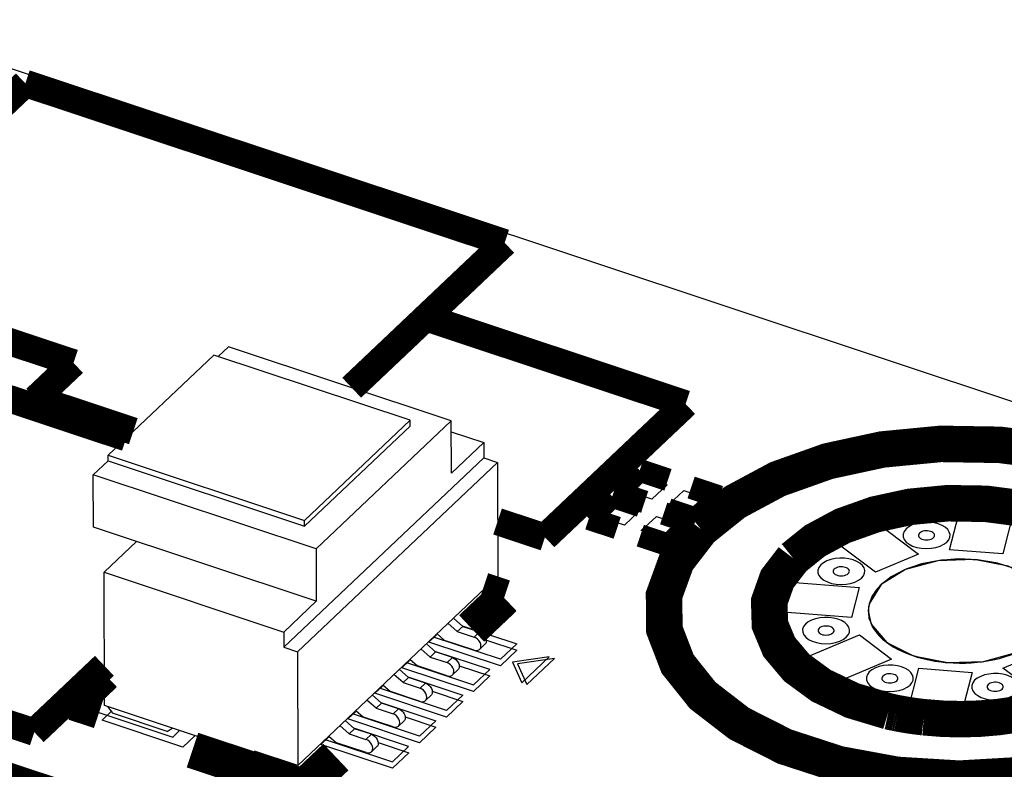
# Model space of a CAD drawing. Extents: x 0 to 1189, y 0 to 841.
# Tile 150 of 256: x 594.24 to 600.76, y 325.48 to 330.44. Entities that reach past the tile are written whole.
import ezdxf

# ---------------------------------------------------------------- set-up
doc = ezdxf.new("R2010")
doc.units = 0
doc.header["$LTSCALE"] = 65.395
doc.layers.get('0').update_dxf_attribs({"linetype": 'CONTINUOUS'})

msp = doc.modelspace()

# ---------------------------------------------------------------- linework, layer by layer
at = {"color": 7, "linetype": 'Continuous'}
for p, q in [((644.9059, 313.2395), (570.0207, 338.1541)), ((595.6224, 328.2742), (595.5543, 328.2097)), ((597.0967, 327.7837), (595.6224, 328.2742)), ((595.5248, 328.2195), (594.8257, 327.5569)), ((596.8246, 327.7871), (595.5248, 328.2195)), ((596.1255, 327.1245), (596.8246, 327.7871)), ((596.1256, 327.0868), (596.8247, 327.7494)), ((597.0967, 327.7837), (596.2027, 326.9364)), ((596.8247, 327.7494), (596.8246, 327.7871)), ((597.0974, 327.4364), (597.0967, 327.7837)), ((597.0968, 327.7114), (597.312, 327.6398)), ((597.312, 327.6398), (597.0974, 327.4364)), ((597.312, 327.6398), (597.3122, 327.5385)), ((594.8257, 327.5569), (596.1255, 327.1245)), ((594.8258, 327.5193), (594.8257, 327.5569)), ((594.8258, 327.5193), (594.7284, 327.4269)), ((594.8258, 327.5193), (596.1256, 327.0868)), ((597.3122, 327.5385), (595.9891, 326.2845)), ((597.4025, 327.5085), (596.0793, 326.2544)), ((597.3122, 327.5385), (597.4025, 327.5085)), ((597.4025, 327.5085), (597.4041, 326.756)), ((596.2027, 326.9364), (594.7284, 327.4269)), ((594.7291, 327.0796), (594.7284, 327.4269)), ((598.2624, 327.3199), (598.3624, 327.4145)), ((598.3624, 327.4145), (598.5245, 327.3606)), ((598.5245, 327.3606), (598.4246, 327.2659)), ((598.4246, 327.2659), (598.2624, 327.3199)), ((598.5359, 327.2289), (598.6358, 327.3236)), ((598.6358, 327.3236), (598.798, 327.2696)), ((598.0808, 327.1477), (598.1807, 327.2424)), ((598.1807, 327.2424), (598.3429, 327.1884)), ((598.698, 327.1749), (598.5359, 327.2289)), ((598.798, 327.2696), (598.698, 327.1749)), ((598.3429, 327.1884), (598.2429, 327.0937)), ((600.3938, 326.9308), (600.4675, 327.2179)), ((600.4675, 327.2179), (600.8195, 327.1898)), ((600.8195, 327.1898), (600.7457, 326.9028)), ((596.1256, 327.0868), (596.1255, 327.1245)), ((598.2429, 327.0937), (598.0808, 327.1477)), ((598.3542, 327.0567), (598.4541, 327.1514)), ((598.4541, 327.1514), (598.6163, 327.0974)), ((598.6163, 327.0974), (598.5164, 327.0028)), ((599.5958, 327.0132), (599.8806, 327.1333)), ((599.8806, 327.1333), (600.1893, 326.9016)), ((596.2034, 326.5891), (594.7291, 327.0796)), ((598.5164, 327.0028), (598.3542, 327.0567)), ((595.0149, 326.9845), (594.8004, 326.7812)), ((599.9045, 326.7814), (599.5958, 327.0132)), ((596.2027, 326.9364), (596.2034, 326.5891)), ((600.1893, 326.9016), (599.9045, 326.7814)), ((600.7457, 326.9028), (600.3938, 326.9308)), ((594.8004, 326.7812), (595.9888, 326.3858)), ((594.8023, 325.8985), (594.8004, 326.7812)), ((597.4041, 326.756), (596.081, 325.502)), ((599.2352, 326.5222), (599.2861, 326.7202)), ((599.2861, 326.7202), (599.7963, 326.6795)), ((599.7963, 326.6795), (599.7455, 326.4815)), ((596.2034, 326.5891), (595.9888, 326.3858)), ((599.7455, 326.4815), (599.2352, 326.5222)), ((599.8561, 326.5234), (599.8747, 326.4386)), ((597.1108, 326.478), (597.1723, 326.4234)), ((595.9888, 326.3858), (595.9891, 326.2845)), ((597.1365, 326.3895), (597.0751, 326.4441)), ((597.1723, 326.4234), (597.1365, 326.3895)), ((597.1365, 326.3895), (597.2478, 326.3525)), ((597.1723, 326.4234), (597.2836, 326.3864)), ((597.2836, 326.3864), (597.2478, 326.3525)), ((599.8747, 326.4386), (599.9777, 326.3175)), ((596.9487, 326.319), (596.9991, 326.3668)), ((597.4225, 326.1614), (596.9487, 326.319)), ((597.0023, 326.3752), (597.0525, 326.3307)), ((597.248, 326.2656), (597.0525, 326.3307)), ((597.3289, 326.3321), (597.5315, 326.2647)), ((599.3841, 326.1924), (599.797, 326.3666)), ((599.797, 326.3666), (600.0099, 326.2068)), ((599.9777, 326.3175), (600.1554, 326.2279)), ((595.9891, 326.2845), (596.0793, 326.2544)), ((596.0793, 326.2544), (596.081, 325.502)), ((596.9577, 326.2201), (596.8963, 326.2747)), ((596.932, 326.3086), (596.9935, 326.2539)), ((596.9935, 326.2539), (596.9577, 326.2201)), ((597.1048, 326.2169), (596.9935, 326.2539)), ((597.3198, 326.3048), (597.2841, 326.271)), ((597.5315, 326.2647), (597.4225, 326.1614)), ((600.7473, 326.1474), (601.0321, 326.2675)), ((596.7699, 326.1496), (596.8203, 326.1973)), ((596.8235, 326.2057), (596.8737, 326.1613)), ((596.9577, 326.2201), (597.069, 326.183)), ((597.1048, 326.2169), (597.069, 326.183)), ((597.7455, 326.2211), (597.5018, 326.1859)), ((597.5018, 326.1859), (597.5638, 326.049)), ((597.5638, 326.049), (597.7455, 326.2211)), ((599.5969, 326.0325), (599.3841, 326.1924)), ((600.0099, 326.2068), (599.5969, 326.0325)), ((600.1554, 326.2279), (600.3807, 326.1834)), ((600.3807, 326.1834), (600.6193, 326.1909)), ((600.6193, 326.1909), (600.835, 326.2491)), ((596.7532, 326.1391), (596.8147, 326.0845)), ((597.2437, 325.9919), (596.7699, 326.1496)), ((597.0692, 326.0962), (596.8737, 326.1613)), ((597.141, 326.1354), (597.1052, 326.1015)), ((597.1501, 326.1627), (597.3527, 326.0952)), ((600.1171, 325.8592), (600.1909, 326.1462)), ((600.1909, 326.1462), (600.5428, 326.1181)), ((601.056, 325.9156), (600.7473, 326.1474)), ((596.7789, 326.0506), (596.7175, 326.1052)), ((596.8147, 326.0845), (596.7789, 326.0506)), ((596.926, 326.0474), (596.8147, 326.0845)), ((597.3527, 326.0952), (597.2437, 325.9919)), ((600.5428, 326.1181), (600.4691, 325.831)), ((596.5911, 325.9801), (596.6415, 326.0279)), ((596.6447, 326.0363), (596.6949, 325.9918)), ((596.8904, 325.9267), (596.6949, 325.9918)), ((596.7789, 326.0506), (596.8902, 326.0136)), ((596.926, 326.0474), (596.8902, 326.0136)), ((596.9713, 325.9932), (597.1739, 325.9258)), ((596.6001, 325.8811), (596.5387, 325.9357)), ((596.5744, 325.9696), (596.6359, 325.915)), ((597.0649, 325.8225), (596.5911, 325.9801)), ((596.9622, 325.9659), (596.9264, 325.932)), ((597.1739, 325.9258), (597.0649, 325.8225)), ((594.7864, 325.8017), (594.8516, 325.8635)), ((595.7952, 325.5681), (594.8023, 325.8985)), ((594.8222, 325.8918), (594.8561, 325.848)), ((596.4659, 325.8668), (596.516, 325.8223)), ((596.6359, 325.915), (596.6001, 325.8811)), ((596.6001, 325.8811), (596.7114, 325.8441)), ((596.7472, 325.878), (596.6359, 325.915)), ((596.7472, 325.878), (596.7114, 325.8441)), ((595.3214, 325.6238), (594.7864, 325.8017)), ((595.2172, 325.7279), (594.8561, 325.848)), ((596.3956, 325.8002), (596.4571, 325.7456)), ((596.4123, 325.8106), (596.4627, 325.8584)), ((596.8861, 325.653), (596.4123, 325.8106)), ((596.7116, 325.7573), (596.516, 325.8223)), ((596.7834, 325.7965), (596.7476, 325.7626)), ((596.7925, 325.8237), (596.9951, 325.7563)), ((600.4691, 325.831), (600.1171, 325.8592)), ((595.2172, 325.7279), (595.251, 325.7492)), ((596.4213, 325.7117), (596.3599, 325.7663)), ((596.4571, 325.7456), (596.4213, 325.7117)), ((596.5684, 325.7085), (596.4571, 325.7456)), ((596.9951, 325.7563), (596.8861, 325.653)), ((595.401, 325.6993), (595.3214, 325.6238)), ((596.2335, 325.6412), (596.2839, 325.6889)), ((596.2871, 325.6973), (596.3372, 325.6529)), ((596.4213, 325.7117), (596.5326, 325.6746)), ((596.5684, 325.7085), (596.5326, 325.6746)), ((596.7073, 325.4835), (596.2335, 325.6412)), ((596.5328, 325.5878), (596.3372, 325.6529)), ((596.6046, 325.627), (596.5688, 325.5931)), ((596.6137, 325.6543), (596.8163, 325.5868)), ((596.081, 325.502), (595.7951, 325.5971)), ((595.7951, 325.5971), (595.7952, 325.5681)), ((595.7952, 325.5681), (595.8178, 325.5895)), ((596.8163, 325.5868), (596.7073, 325.4835))]:
    msp.add_line(p, q, dxfattribs=at)
at = {"color": 4, "linetype": 'Continuous'}
for p, q in [((597.1679, 326.4273), (597.5301, 326.3068)), ((597.4228, 326.2051), (596.9787, 326.3528)), ((597.3513, 326.1373), (596.9891, 326.2578)), ((597.5301, 326.3068), (597.4228, 326.2051)), ((597.7788, 326.21), (597.5351, 326.1748)), ((597.5971, 326.0379), (597.7788, 326.21)), ((596.7999, 326.1834), (597.244, 326.0356)), ((597.244, 326.0356), (597.3513, 326.1373)), ((597.5351, 326.1748), (597.5971, 326.0379)), ((596.8103, 326.0883), (597.1725, 325.9679)), ((597.0652, 325.8662), (596.6211, 326.0139)), ((594.8022, 325.9559), (594.7121, 325.8706)), ((597.1725, 325.9679), (597.0652, 325.8662)), ((594.7121, 325.8706), (595.2537, 325.6904)), ((596.6315, 325.9189), (596.9937, 325.7984)), ((596.8864, 325.6967), (596.4423, 325.8444)), ((596.9937, 325.7984), (596.8864, 325.6967)), ((595.2537, 325.6904), (595.2989, 325.7332)), ((596.8149, 325.6289), (596.4527, 325.7494)), ((596.2635, 325.675), (596.7076, 325.5273)), ((596.7076, 325.5273), (596.8149, 325.6289))]:
    msp.add_line(p, q, dxfattribs=at)
at = {"color": 40, "linetype": 'Continuous', "const_width": 0.1812}
for points in [[(592.9164, 328.7263), (594.2789, 330.0176)], [(594.2789, 330.0176), (597.4504, 328.9624)], [(597.4504, 328.9624), (596.438, 328.0029)], [(594.5977, 328.167), (592.9164, 328.7263)], [(598.6477, 327.8953), (596.9281, 328.4674)], [(593.0099, 328.3168), (594.9473, 327.6722)], [(594.3479, 327.9302), (594.5977, 328.167)], [(594.9931, 327.7155), (594.3479, 327.9302)], [(597.7166, 327.013), (598.6477, 327.8953)], [(597.4033, 327.1172), (597.7166, 327.013)], [(594.3379, 325.7228), (591.3291, 326.7238)], [(594.8017, 326.1624), (594.3379, 325.7228)], [(596.0179, 324.8158), (594.1455, 325.4388)]]:
    msp.add_lwpolyline(points, dxfattribs=at)
at = {"color": 7, "linetype": 'Continuous'}
for points, const_width in [([(602.1644, 325.9602), (602.3278, 326.1565), (602.4215, 326.3706), (602.438, 326.5908), (602.3786, 326.8047), (602.2434, 327.0113), (602.0382, 327.1988), (601.7762, 327.3571), (601.4584, 327.4856), (601.1016, 327.5762), (600.7266, 327.6248), (600.3349, 327.6312), (599.9484, 327.594), (599.5887, 327.5163), (599.2569, 327.3984), (598.973, 327.2461), (598.7489, 327.0661)], 0.2416), ([(598.3437, 327.4556), (598.1893, 327.3093)], 0.151), ([(598.531, 327.3933), (598.3437, 327.4556)], 0.151), ([(598.1621, 327.2835), (598.0077, 327.1371)], 0.151), ([(598.3493, 327.2212), (598.1621, 327.2835)], 0.151), ([(598.1893, 327.3093), (598.3766, 327.247)], 0.151), ([(598.8711, 327.2802), (598.6838, 327.3425)], 0.151), ([(601.5625, 326.1604), (601.668, 326.2871), (601.7284, 326.4252), (601.7391, 326.5673), (601.7008, 326.7053), (601.6135, 326.8386), (601.4811, 326.9595), (601.3121, 327.0616), (601.1071, 327.1446), (600.8769, 327.203), (600.6349, 327.2344), (600.3822, 327.2385), (600.1329, 327.2145), (599.9008, 327.1643), (599.6868, 327.0883), (599.5036, 326.99), (599.359, 326.8739)], 0.2416), ([(598.7167, 327.1338), (598.8711, 327.2802)], 0.151), ([(598.6894, 327.108), (598.5022, 327.1703)], 0.151), ([(598.5294, 327.1961), (598.7167, 327.1338)], 0.151), ([(598.0077, 327.1371), (598.1949, 327.0748)], 0.151), ([(598.7489, 327.0661), (598.5874, 326.8566), (598.5047, 326.6292), (598.507, 326.4011), (598.5944, 326.1746), (598.7602, 325.9667), (599.0028, 325.7795), (599.3039, 325.6271), (599.6605, 325.5111), (600.0457, 325.4401), (600.4556, 325.415), (600.8661, 325.4384), (601.2529, 325.5077), (601.6121, 325.6222), (601.9167, 325.7733), (602.1644, 325.9602)], 0.2416), ([(598.535, 326.9617), (598.6894, 327.108)], 0.151), ([(598.3477, 327.024), (598.535, 326.9617)], 0.151), ([(599.359, 326.8739), (599.2535, 326.7364), (599.2006, 326.5871), (599.205, 326.435), (599.2665, 326.2869), (599.3822, 326.1496), (599.544, 326.031), (599.7498, 325.9326), (599.99, 325.8604)], 0.2416), ([(597.303, 326.6602), (597.4463, 326.6125)], 0.2416), ([(597.4463, 326.6125), (597.2316, 326.409)], 0.2416), ([(594.6024, 325.9205), (594.8018, 326.1095)], 0.2416), ([(594.7704, 325.8647), (594.6024, 325.9205)], 0.2416), ([(599.99, 325.8604), (600.0065, 325.8568)], 0.2416), ([(600.0065, 325.8568), (600.019, 325.8541), (600.0356, 325.8507)], 0.2416), ([(600.0356, 325.8507), (600.0493, 325.848)], 0.2416), ([(600.0493, 325.848), (600.0746, 325.8432), (600.1043, 325.8381), (600.1342, 325.8333), (600.1643, 325.829), (600.1902, 325.8256), (600.2233, 325.8217)], 0.2416), ([(600.2233, 325.8217), (600.3464, 325.8118), (600.4706, 325.8087), (600.5948, 325.8124), (600.7178, 325.8229), (600.8384, 325.8402), (600.9579, 325.8645)], 0.2416), ([(596.1231, 325.3585), (595.3846, 325.6042)], 0.2416), ([(596.3337, 325.5581), (596.1231, 325.3585)], 0.2416)]:
    msp.add_lwpolyline(points, dxfattribs=dict(at, const_width=const_width))
for points in [[(600.3751, 326.9811), (600.388, 326.9966), (600.3954, 327.0135), (600.3967, 327.0308), (600.392, 327.0477), (600.3813, 327.064), (600.3652, 327.0788), (600.3445, 327.0913), (600.3194, 327.1014), (600.2913, 327.1085), (600.2617, 327.1124), (600.2308, 327.1129), (600.2004, 327.1099), (600.172, 327.1038), (600.1458, 327.0945), (600.1235, 327.0825), (600.1058, 327.0683)], [(600.1058, 327.0683), (600.093, 327.0518), (600.0865, 327.0339), (600.0867, 327.0159), (600.0936, 326.998), (600.1067, 326.9816), (600.1258, 326.9669), (600.1496, 326.9548), (600.1777, 326.9457), (600.208, 326.9401), (600.2404, 326.9381), (600.2727, 326.94), (600.3032, 326.9454), (600.3316, 326.9545), (600.3556, 326.9664), (600.3751, 326.9811)], [(600.1949, 327.0403), (600.1905, 327.0346), (600.1883, 327.0284), (600.1883, 327.0223), (600.1907, 327.0162), (600.1952, 327.0105), (600.2017, 327.0055), (600.2099, 327.0013), (600.2195, 326.9982), (600.2299, 326.9963), (600.241, 326.9956), (600.2521, 326.9962), (600.2626, 326.9981), (600.2723, 327.0012), (600.2805, 327.0053), (600.2872, 327.0104)], [(600.2872, 327.0104), (600.2916, 327.0157), (600.2942, 327.0215), (600.2946, 327.0274), (600.293, 327.0332), (600.2894, 327.0388), (600.2838, 327.0438), (600.2767, 327.0481), (600.2681, 327.0516), (600.2585, 327.054), (600.2483, 327.0554), (600.2378, 327.0555), (600.2273, 327.0545), (600.2176, 327.0524), (600.2086, 327.0492), (600.2009, 327.0451), (600.1949, 327.0403)], [(599.8111, 326.7431), (599.824, 326.7586), (599.8313, 326.7755), (599.8326, 326.7929), (599.828, 326.8097), (599.8173, 326.826), (599.8011, 326.8408), (599.7805, 326.8533), (599.7554, 326.8634), (599.7273, 326.8706), (599.6977, 326.8744), (599.6668, 326.8749), (599.6363, 326.872), (599.608, 326.8659), (599.5818, 326.8566), (599.5594, 326.8445), (599.5417, 326.8303)], [(601.0421, 326.6473), (600.9856, 326.7106), (600.9073, 326.7661), (600.8104, 326.8113), (600.699, 326.8444), (600.5779, 326.864), (600.4522, 326.8693), (600.3271, 326.86), (600.208, 326.8365), (600.0999, 326.7998), (600.0074, 326.7514), (599.9337, 326.6929)], [(601.0805, 326.5256), (601.0618, 326.6103), (600.9589, 326.7314), (600.7812, 326.821), (600.5559, 326.8655), (600.3172, 326.858), (600.1016, 326.7998), (599.9417, 326.6996)], [(599.5417, 326.8303), (599.529, 326.8138), (599.5225, 326.7959), (599.5227, 326.7779), (599.5296, 326.7601), (599.5426, 326.7437), (599.5618, 326.7289), (599.5855, 326.7169), (599.6136, 326.7077), (599.644, 326.7021), (599.6763, 326.7002), (599.7087, 326.702), (599.7392, 326.7075), (599.7675, 326.7165), (599.7915, 326.7284), (599.8111, 326.7431)], [(599.6308, 326.8023), (599.6265, 326.7966), (599.6242, 326.7905), (599.6243, 326.7843), (599.6267, 326.7782), (599.6311, 326.7726), (599.6377, 326.7675), (599.6458, 326.7634), (599.6555, 326.7602), (599.6659, 326.7583), (599.677, 326.7576), (599.6881, 326.7583), (599.6985, 326.7602), (599.7082, 326.7633), (599.7165, 326.7673), (599.7232, 326.7724)], [(599.7232, 326.7724), (599.7276, 326.7777), (599.7301, 326.7835), (599.7306, 326.7894), (599.729, 326.7952), (599.7253, 326.8008), (599.7198, 326.8059), (599.7127, 326.8102), (599.7041, 326.8136), (599.6944, 326.8161), (599.6843, 326.8174), (599.6737, 326.8176), (599.6633, 326.8166), (599.6535, 326.8145), (599.6446, 326.8113), (599.6369, 326.8072), (599.6308, 326.8023)], [(599.9417, 326.6996), (599.8621, 326.5728), (599.8561, 326.5234)], [(599.9337, 326.6929), (599.8822, 326.6254), (599.857, 326.5523), (599.8603, 326.4778), (599.892, 326.4055), (599.9506, 326.3387), (600.0333, 326.2806), (600.1365, 326.2339)], [(599.7103, 326.351), (599.7232, 326.3665), (599.7306, 326.3834), (599.7319, 326.4008), (599.7272, 326.4176), (599.7165, 326.4339), (599.7004, 326.4487), (599.6797, 326.4612), (599.6546, 326.4713), (599.6265, 326.4785), (599.5969, 326.4823), (599.566, 326.4828), (599.5356, 326.4799), (599.5072, 326.4738), (599.481, 326.4645), (599.4587, 326.4524), (599.441, 326.4382)], [(597.2836, 326.3864), (597.2953, 326.381), (597.3062, 326.373), (597.3156, 326.363), (597.3227, 326.3517), (597.3272, 326.3398), (597.3288, 326.3281), (597.3274, 326.3174), (597.323, 326.3084), (597.3198, 326.3049)], [(599.441, 326.4382), (599.4282, 326.4217), (599.4217, 326.4038), (599.4219, 326.3858), (599.4288, 326.368), (599.4419, 326.3516), (599.461, 326.3368), (599.4847, 326.3248), (599.5129, 326.3156), (599.5432, 326.31), (599.5756, 326.3081), (599.6079, 326.3099), (599.6384, 326.3154), (599.6668, 326.3244), (599.6908, 326.3363), (599.7103, 326.351)], [(599.5301, 326.4102), (599.5257, 326.4045), (599.5235, 326.3984), (599.5235, 326.3922), (599.5259, 326.3861), (599.5304, 326.3805), (599.5369, 326.3754), (599.5451, 326.3713), (599.5547, 326.3681), (599.5651, 326.3662), (599.5762, 326.3655), (599.5873, 326.3662), (599.5978, 326.3681), (599.6075, 326.3711), (599.6157, 326.3752), (599.6224, 326.3803)], [(599.6224, 326.3803), (599.6268, 326.3856), (599.6294, 326.3914), (599.6298, 326.3973), (599.6282, 326.4031), (599.6246, 326.4087), (599.619, 326.4138), (599.6119, 326.4181), (599.6033, 326.4215), (599.5937, 326.424), (599.5835, 326.4253), (599.573, 326.4255), (599.5625, 326.4245), (599.5528, 326.4224), (599.5438, 326.4192), (599.5361, 326.4151), (599.5301, 326.4102)], [(597.2841, 326.271), (597.287, 326.2743), (597.2915, 326.2832), (597.2931, 326.2939), (597.2916, 326.3055), (597.2871, 326.3175), (597.28, 326.3289), (597.2706, 326.339), (597.2596, 326.3471), (597.2478, 326.3525)], [(600.1365, 326.2339), (600.245, 326.2029), (600.3644, 326.1844), (600.4859, 326.1797), (600.6089, 326.1889), (600.7241, 326.2113), (600.831, 326.2468), (600.9216, 326.2928), (600.9956, 326.349)], [(597.248, 326.2656), (597.2597, 326.2632), (597.2706, 326.264), (597.2799, 326.2678), (597.2841, 326.271)], [(597.1048, 326.2169), (597.1165, 326.2115), (597.1274, 326.2035), (597.1368, 326.1935), (597.1439, 326.1823), (597.1484, 326.1703), (597.15, 326.1586), (597.1486, 326.148), (597.1442, 326.139), (597.141, 326.1354)], [(597.1052, 326.1015), (597.1082, 326.1048), (597.1127, 326.1138), (597.1143, 326.1244), (597.1128, 326.1361), (597.1083, 326.148), (597.1012, 326.1594), (597.0918, 326.1695), (597.0808, 326.1776), (597.069, 326.183)], [(599.8627, 326.1217), (599.8499, 326.1052), (599.8434, 326.0872), (599.8436, 326.0693), (599.8505, 326.0514), (599.8636, 326.035), (599.8827, 326.0202), (599.9064, 326.0082), (599.9346, 325.9991), (599.9649, 325.9935), (599.9972, 325.9915), (600.0296, 325.9933), (600.0601, 325.9988), (600.0884, 326.0078), (600.1125, 326.0197), (600.132, 326.0345)], [(600.132, 326.0345), (600.1449, 326.05), (600.1523, 326.0669), (600.1536, 326.0842), (600.1489, 326.1011), (600.1382, 326.1174), (600.122, 326.1322), (600.1014, 326.1446), (600.0763, 326.1548), (600.0482, 326.1619), (600.0186, 326.1657), (599.9877, 326.1663), (599.9573, 326.1633), (599.9289, 326.1572), (599.9027, 326.1479), (599.8803, 326.1359), (599.8627, 326.1217)], [(597.0692, 326.0962), (597.0809, 326.0938), (597.0918, 326.0945), (597.1011, 326.0983), (597.1052, 326.1015)], [(599.9518, 326.0936), (599.9474, 326.088), (599.9452, 326.0818), (599.9452, 326.0756), (599.9476, 326.0695), (599.9521, 326.0639), (599.9586, 326.0588), (599.9668, 326.0547), (599.9764, 326.0516), (599.9868, 326.0497), (599.9979, 326.049), (600.009, 326.0496), (600.0195, 326.0515), (600.0292, 326.0546), (600.0374, 326.0587), (600.0441, 326.0637)], [(600.0441, 326.0637), (600.0485, 326.069), (600.0511, 326.0748), (600.0515, 326.0808), (600.0499, 326.0866), (600.0462, 326.0921), (600.0407, 326.0972), (600.0336, 326.1015), (600.025, 326.105), (600.0154, 326.1074), (600.0052, 326.1087), (599.9946, 326.1089), (599.9842, 326.1079), (599.9745, 326.1058), (599.9655, 326.1026), (599.9578, 326.0985), (599.9518, 326.0936)], [(600.5597, 326.0661), (600.5469, 326.0495), (600.5404, 326.0316), (600.5406, 326.0136), (600.5475, 325.9958), (600.5606, 325.9794), (600.5797, 325.9646), (600.6034, 325.9526), (600.6316, 325.9434), (600.6619, 325.9378), (600.6942, 325.9359), (600.7266, 325.9377), (600.7571, 325.9432), (600.7854, 325.9522), (600.8095, 325.9641), (600.829, 325.9789)], [(600.829, 325.9789), (600.8419, 325.9943), (600.8493, 326.0112), (600.8506, 326.0286), (600.8459, 326.0454), (600.8352, 326.0617), (600.819, 326.0765), (600.7984, 326.089), (600.7733, 326.0991), (600.7452, 326.1063), (600.7156, 326.1101), (600.6847, 326.1106), (600.6543, 326.1077), (600.6259, 326.1016), (600.5997, 326.0923), (600.5773, 326.0803), (600.5597, 326.0661)], [(596.9264, 325.932), (596.9294, 325.9354), (596.9339, 325.9443), (596.9355, 325.955), (596.934, 325.9666), (596.9295, 325.9785), (596.9224, 325.9899), (596.913, 326.0001), (596.902, 326.0081), (596.8902, 326.0136)], [(596.926, 326.0474), (596.9377, 326.0421), (596.9486, 326.0341), (596.958, 326.0241), (596.9651, 326.0128), (596.9696, 326.0009), (596.9712, 325.9892), (596.9698, 325.9785), (596.9654, 325.9695), (596.9622, 325.9659)], [(600.6488, 326.038), (600.6444, 326.0323), (600.6422, 326.0262), (600.6422, 326.02), (600.6446, 326.0139), (600.6491, 326.0083), (600.6556, 326.0032), (600.6638, 325.9991), (600.6734, 325.996), (600.6838, 325.994), (600.6949, 325.9934), (600.706, 325.994), (600.7165, 325.9959), (600.7262, 325.999), (600.7344, 326.003), (600.7411, 326.0081)], [(600.7411, 326.0081), (600.7455, 326.0134), (600.7481, 326.0192), (600.7485, 326.0251), (600.7469, 326.0309), (600.7432, 326.0365), (600.7377, 326.0416), (600.7306, 326.0459), (600.722, 326.0493), (600.7124, 326.0518), (600.7022, 326.0531), (600.6916, 326.0533), (600.6812, 326.0523), (600.6715, 326.0502), (600.6625, 326.047), (600.6548, 326.0429), (600.6488, 326.038)], [(596.8904, 325.9267), (596.9021, 325.9243), (596.913, 325.925), (596.9223, 325.9288), (596.9264, 325.932)], [(596.7472, 325.878), (596.7589, 325.8726), (596.7698, 325.8646), (596.7792, 325.8546), (596.7863, 325.8433), (596.7908, 325.8314), (596.7924, 325.8197), (596.791, 325.809), (596.7866, 325.8001), (596.7834, 325.7965)], [(596.7476, 325.7626), (596.7506, 325.7659), (596.7551, 325.7748), (596.7567, 325.7855), (596.7552, 325.7972), (596.7507, 325.8091), (596.7436, 325.8205), (596.7342, 325.8306), (596.7232, 325.8387), (596.7114, 325.8441)], [(596.7116, 325.7573), (596.7233, 325.7549), (596.7342, 325.7556), (596.7435, 325.7594), (596.7476, 325.7626)], [(596.5688, 325.5931), (596.5718, 325.5965), (596.5763, 325.6054), (596.5779, 325.616), (596.5764, 325.6277), (596.5719, 325.6396), (596.5648, 325.651), (596.5554, 325.6611), (596.5444, 325.6692), (596.5326, 325.6746)], [(596.5684, 325.7085), (596.5801, 325.7031), (596.591, 325.6952), (596.6003, 325.6852), (596.6075, 325.6739), (596.612, 325.662), (596.6136, 325.6503), (596.6122, 325.6396), (596.6078, 325.6306), (596.6046, 325.627)], [(596.5328, 325.5878), (596.5445, 325.5854), (596.5554, 325.5861), (596.5647, 325.5899), (596.5688, 325.5931)]]:
    msp.add_lwpolyline(points, dxfattribs=at)
at = {"color": 2, "linetype": 'Continuous'}
for points in [[(601.0449, 326.6413), (600.9916, 326.7041), (600.9155, 326.7604), (600.8205, 326.8067), (600.7106, 326.8411), (600.5905, 326.8621), (600.4652, 326.8688), (600.3401, 326.861), (600.2203, 326.839), (600.111, 326.8037), (600.0169, 326.7565), (599.9418, 326.6996)], [(599.9418, 326.6996), (599.9059, 326.66), (599.8793, 326.618), (599.8623, 326.5734), (599.8559, 326.5291), (599.8598, 326.4847), (599.8744, 326.4396)], [(599.8744, 326.4396), (599.8849, 326.4188), (599.8985, 326.3973), (599.9147, 326.3764), (599.9333, 326.3561), (599.9542, 326.3366), (599.9773, 326.3179)], [(599.9773, 326.3179), (599.9999, 326.3019), (600.0256, 326.2859), (600.053, 326.2707), (600.0821, 326.2566), (600.1127, 326.2436), (600.1445, 326.2317)], [(600.1445, 326.2317), (600.1796, 326.2203), (600.218, 326.2098), (600.2576, 326.2008), (600.2962, 326.1937), (600.3376, 326.1878), (600.3797, 326.1836)], [(600.3797, 326.1836), (600.4179, 326.1812), (600.4585, 326.1801), (600.4991, 326.1806), (600.5374, 326.1824), (600.5776, 326.1858), (600.6182, 326.1908)], [(600.6182, 326.1908), (600.6552, 326.1968), (600.6935, 326.2046), (600.7307, 326.2137), (600.7649, 326.2237), (600.7998, 326.2354), (600.8338, 326.2487)]]:
    msp.add_lwpolyline(points, dxfattribs=at)

doc.saveas('drawing.dxf')
